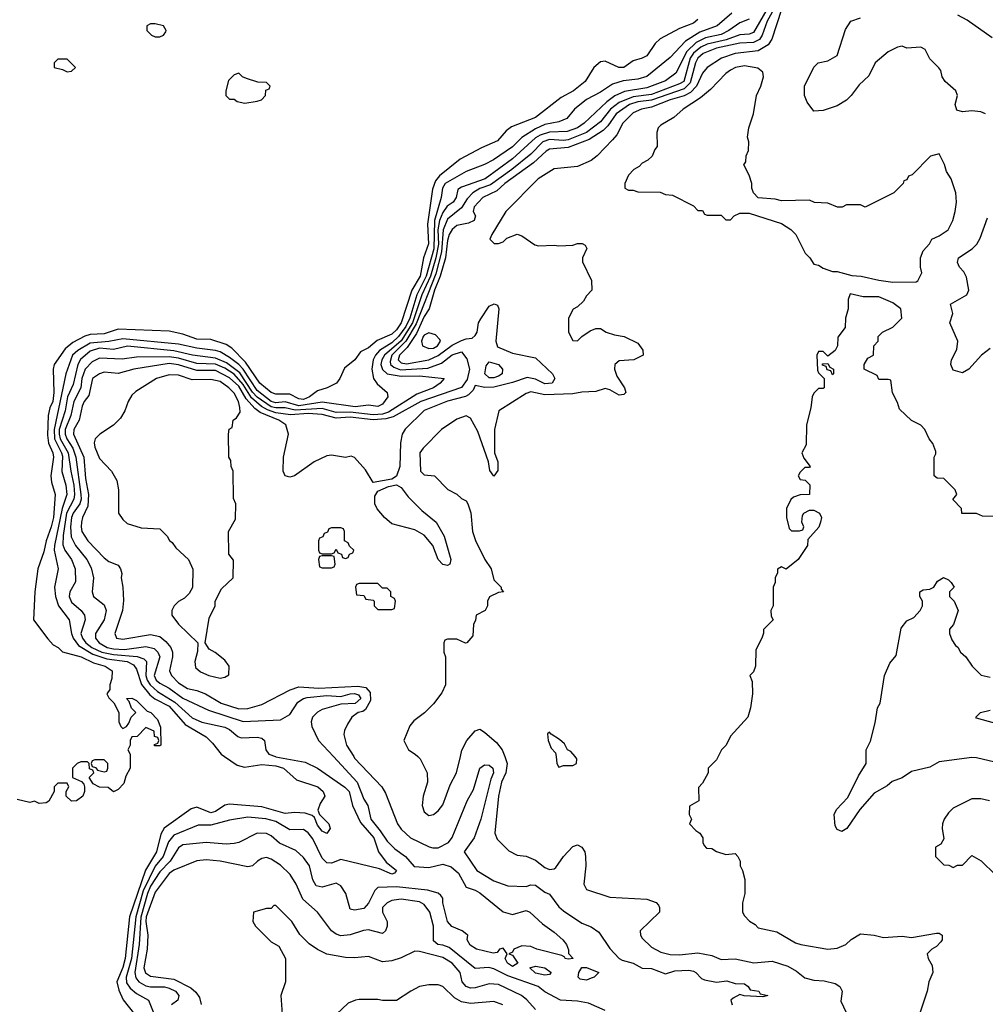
# Model space of a CAD drawing. Header units: inches. Extents: x 2348341 to 2479810, y 460419 to 613669.
# Tile 227 of 256: x 2400086 to 2404249, y 518933 to 523176. Entities that reach past the tile are written whole.
import ezdxf

# ---------------------------------------------------------------- set-up
doc = ezdxf.new("R2010")
doc.units = ezdxf.units.IN
doc.header["$MEASUREMENT"] = 0
doc.layers.add('C4501', color=7, linetype='Continuous')
doc.layers.add('C4502', color=7, linetype='Continuous')

msp = doc.modelspace()

# ---------------------------------------------------------------- linework, layer by layer
at = {"layer": 'C4501', "color": 2}
for points, elevation in [([(2400562, 520000), (2400562, 519950), (2400543.6, 519916.4), (2400535.3, 519884.7), (2400510, 519858), (2400490, 519848), (2400467.3, 519867.3), (2400430, 519868.7), (2400403.1, 519883.1), (2400386, 519910), (2400406, 519930), (2400402, 519942), (2400387.3, 519947.3), (2400386, 519970), (2400378, 519978), (2400350, 519978), (2400334, 519970), (2400314, 519950), (2400314, 519910), (2400352.7, 519892.7), (2400362, 519882), (2400364.7, 519870), (2400364.7, 519850), (2400358, 519830), (2400330.9, 519809.1), (2400310, 519808), (2400286, 519830), (2400286, 519850), (2400298, 519870), (2400290, 519886), (2400250, 519886), (2400234, 519870), (2400234, 519850), (2400211.6, 519808.4), (2400199.6, 519800.4), (2400170, 519798), (2400150, 519808), (2400130, 519802), (2400074.6, 519814.6)], 62), ([(2400968.6, 520000), (2401022.9, 519962.9), (2401054.7, 519954.7), (2401130, 519966.5), (2401190, 519961.1), (2401222.8, 519950), (2401279.9, 519899.9), (2401371, 519870), (2401394.8, 519850), (2401402, 519830), (2401382, 519798), (2401371.3, 519770), (2401378, 519750), (2401418, 519710), (2401424.7, 519690), (2401410.7, 519669.3), (2401390, 519679), (2401370, 519704), (2401357.2, 519737.2), (2401346.8, 519746.8), (2401316.6, 519756.6), (2401270, 519759.6), (2401230, 519755.6), (2401130, 519783.5), (2400990, 519795.6), (2400970, 519791.6), (2400930, 519763.6), (2400910, 519757.6), (2400850, 519782.9), (2400824.9, 519775.1), (2400708.6, 519691.4), (2400694.5, 519665.5), (2400675.2, 519590), (2400628.7, 519511.3), (2400559.3, 519310), (2400540.6, 519130), (2400530, 519092), (2400504.4, 519030), (2400513, 518993), (2400531.5, 518951.5), (2400580.7, 518890)], 66), ([(2401189.2, 520000), (2401190, 519999.7), (2401316.7, 519976.7), (2401370, 519950.4), (2401487.8, 519867.8), (2401506, 519850), (2401520.4, 519790), (2401555.8, 519715.8), (2401612.6, 519650), (2401633.1, 519590), (2401665.8, 519545.8), (2401710.4, 519510), (2401702, 519498), (2401690, 519493.2), (2401636.6, 519516.6), (2401470, 519556.9), (2401430, 519540.7), (2401410, 519542), (2401390, 519562.7), (2401350, 519645.6), (2401330, 519671.3), (2401310, 519686), (2401250, 519684.7), (2401190, 519720.4), (2401147.6, 519732.4), (2401070, 519739.7), (2400990, 519725.6), (2400910, 519704), (2400855.8, 519704.2), (2400750, 519661.3), (2400727.8, 519632.2), (2400705.2, 519570), (2400670, 519528.2), (2400618.7, 519421.3), (2400586, 519310), (2400568.2, 519130), (2400544.6, 519050), (2400545.9, 519025.9), (2400562.5, 519002.5), (2400590, 518979.5), (2400641.6, 518950), (2400682, 518850)], 70), ([(2401438.7, 520000), (2401540.3, 519890), (2401570, 519817.3), (2401587, 519790), (2401599.6, 519730), (2401640.4, 519680.4), (2401670, 519635.5), (2401703.4, 519603.4), (2401749, 519569), (2401786.9, 519526.9), (2401850, 519522.8), (2401910, 519536), (2401945.4, 519525.4), (2401977.5, 519497.5), (2402010, 519438), (2402050, 519424.4), (2402070, 519412.7), (2402170, 519330.8), (2402210, 519319.1), (2402270, 519337.3), (2402284.7, 519330), (2402339.6, 519279.6), (2402390, 519244), (2402426.8, 519210), (2402442.8, 519190), (2402452, 519168), (2402452, 519152), (2402472, 519130), (2402450, 519126.6), (2402438, 519130), (2402436.4, 519136.4), (2402423.1, 519143.1), (2402315.3, 519170), (2402290, 519181.3), (2402250, 519184.7), (2402216, 519170), (2402210, 519158), (2402194, 519150), (2402210, 519144.7), (2402234, 519110), (2402210, 519096), (2402189.4, 519110), (2402179, 519130), (2402188, 519150), (2402170, 519174), (2402154, 519170), (2402143.6, 519156.4), (2402126.4, 519153.6), (2402055.3, 519170), (2402027.3, 519187.3), (2402015.1, 519210), (2402017.2, 519230), (2402013.8, 519233.8), (2401994, 519250), (2401948.3, 519268.3), (2401930, 519289.3), (2401909.5, 519370), (2401909.4, 519389.4), (2401901.5, 519401.5), (2401890, 519412), (2401844.6, 519424.6), (2401710, 519438.5), (2401630, 519436.2), (2401616.5, 519423.5), (2401590, 519369.2), (2401570, 519345.2), (2401530, 519338.4), (2401510, 519342.7), (2401491.6, 519410), (2401470, 519443.7), (2401450, 519455.1), (2401390, 519437), (2401363.8, 519443.8), (2401350, 519468.7), (2401335.6, 519530), (2401310, 519566), (2401276.2, 519596.2), (2401206.7, 519626.7), (2401170, 519659.3), (2401150, 519669.5), (2401110, 519669.6), (2401030.3, 519629.6), (2401010, 519625.1), (2400976.7, 519623.3), (2400890, 519629.6), (2400790, 519619.6), (2400770, 519607), (2400734.6, 519550), (2400690, 519503.1), (2400650, 519441.5), (2400636.4, 519410), (2400607.6, 519307.6), (2400601.2, 519190), (2400582.3, 519070), (2400586.2, 519046.2), (2400599.5, 519030), (2400630, 519012.6), (2400650, 519007.9), (2400710, 519007.9), (2400730, 519002), (2400757.1, 518990), (2400772.7, 518970), (2400767.7, 518950), (2400740.5, 518930)], 74), ([(2401526.3, 520000), (2401530, 519994), (2401647.3, 519870), (2401662.8, 519842.8), (2401714, 519710), (2401730, 519686.8), (2401770, 519650.8), (2401850.9, 519610.9), (2401867.1, 519607.1), (2401890, 519607.7), (2401934, 519630), (2401950, 519651.3), (2402015.6, 519810), (2402041.7, 519858.3), (2402069.7, 519950), (2402090, 519965.3), (2402110, 519963.1), (2402126, 519950), (2402128.5, 519930), (2402117.2, 519902.8), (2402074.3, 519730), (2402044.9, 519650), (2402002, 519590), (2402057.3, 519510), (2402130, 519465.5), (2402190, 519443), (2402270, 519440.7), (2402290, 519447.3), (2402310, 519446.8), (2402350, 519416), (2402370, 519406.8), (2402410, 519353.4), (2402430, 519335.5), (2402510, 519282), (2402550, 519266), (2402582.9, 519242.9), (2402630, 519173.4), (2402670, 519130.6), (2402683.2, 519123.2), (2402730, 519110.4), (2402770, 519088.2), (2402810, 519087), (2402870, 519064), (2402910, 519076.5), (2402970, 519079.3), (2402990, 519074.9), (2403001, 519070), (2403024.5, 519044.5), (2403038, 519038), (2403090, 519028.2), (2403133.7, 519033.7), (2403170, 519022.8), (2403210, 519020.7), (2403226, 519010), (2403235.3, 518995.3), (2403272, 518990), (2403278, 518978), (2403310.8, 518970), (2403290, 518965.2), (2403209.4, 518969.4), (2403190, 518975.3), (2403161.4, 518958.6), (2403151.3, 518950), (2403158, 518930)], 78), ([(2401802.1, 520000), (2401812, 519990), (2401842, 519930), (2401844.7, 519890), (2401824.7, 519830), (2401821, 519790), (2401830, 519762), (2401850, 519746.8), (2401870, 519751.3), (2401890, 519766), (2401910, 519792), (2401942, 519878), (2401969, 519930), (2401986, 520000)], 82), ([(2402176.9, 520000), (2402187.7, 519970), (2402181.6, 519930), (2402163.7, 519890), (2402150.7, 519830), (2402134.8, 519670), (2402144.5, 519644.5), (2402194.4, 519594.4), (2402230, 519576), (2402270, 519570.7), (2402310, 519554), (2402350, 519522), (2402370, 519513.4), (2402390, 519516.3), (2402397.4, 519522.6), (2402429.8, 519570.2), (2402470, 519613.4), (2402490, 519619.5), (2402510, 519610.4), (2402522.6, 519590), (2402525.7, 519570), (2402526.7, 519530), (2402517.3, 519450), (2402530, 519426.8), (2402630, 519394), (2402790, 519386), (2402830, 519371.3), (2402839.8, 519359.8), (2402844.7, 519350), (2402844.7, 519330), (2402761, 519250), (2402762.8, 519230), (2402770, 519218), (2402810, 519178.8), (2402850, 519157.3), (2402890, 519147.7), (2402930, 519145.5), (2403010, 519154), (2403070, 519143), (2403110, 519126), (2403170, 519128.2), (2403250.7, 519110.7), (2403330, 519118.9), (2403397.4, 519097.4), (2403435.1, 519075.1), (2403470, 519047.3), (2403510, 519037.3), (2403554.4, 519034.4), (2403602, 519022), (2403622, 519010), (2403632, 518990), (2403626, 518946), (2403662, 518870)], 82), ([(2402398.1, 520000), (2402402, 519970), (2402410, 519954), (2402430, 519962), (2402470, 519962), (2402486, 519970), (2402488, 519990), (2402479.9, 520000)], 86), ([(2403097, 520000), (2403090, 519986), (2403054, 519950), (2403054, 519930), (2403030, 519886), (2403012.7, 519867.3), (2403014, 519810), (2402972.7, 519787.3), (2402972, 519750), (2402982, 519730), (2402974, 519710), (2403001, 519681), (2403018, 519670), (2403031, 519650), (2403031.3, 519630), (2403036.9, 519616.9), (2403046, 519606), (2403070, 519604.7), (2403090, 519591.3), (2403130, 519578), (2403170, 519582), (2403182, 519570), (2403192, 519550), (2403192, 519530), (2403202, 519510), (2403211.3, 519470), (2403211.3, 519410), (2403202, 519370), (2403202, 519330), (2403210, 519314), (2403231.6, 519291.6), (2403256.9, 519276.9), (2403270, 519262), (2403350, 519244.7), (2403430, 519198), (2403454, 519190), (2403570, 519171), (2403610, 519174.8), (2403648, 519190), (2403670, 519211.3), (2403710, 519236), (2403770, 519231), (2403810, 519221), (2403890, 519226), (2403930, 519221), (2404038.8, 519238.8), (2404050, 519239.1), (2404062.8, 519230), (2404062.8, 519210), (2404057.5, 519202.5), (2404038.8, 519181.2), (2404018, 519170), (2403998, 519150), (2404002, 519130), (2404019.6, 519099.6), (2404022, 519070), (2404004.7, 519030), (2403998, 518990), (2403964.7, 518890)], 86), ([(2404290, 519976), (2404210, 519995.1), (2404190, 519996), (2404050, 519977.2), (2404010, 519955.3), (2403930, 519935.3), (2403890, 519908.7), (2403846.4, 519893.6), (2403825.4, 519874.6), (2403770, 519842), (2403707.5, 519772.5), (2403651.3, 519690), (2403630, 519678), (2403610, 519686), (2403601.2, 519701.2), (2403597.2, 519750), (2403607.2, 519772.8), (2403656.2, 519823.8), (2403702, 519918), (2403735.3, 519970), (2403735.3, 520000)], 86), ([(2404266, 519810), (2404230, 519818), (2404190, 519818), (2404110, 519778), (2404090, 519758), (2404071.3, 519730), (2404064.7, 519710), (2404062, 519690), (2404070, 519646), (2404056.9, 519623.1), (2404034, 519610), (2404034, 519570), (2404070, 519534), (2404091.6, 519531.6), (2404110, 519522), (2404128.4, 519531.6), (2404150, 519532), (2404190, 519574), (2404231.1, 519551.1), (2404292, 519490)], 90), ([(2402610, 518906.6), (2402538, 518938), (2402490, 518946.2), (2402417.2, 518950), (2402350, 518986.6), (2402321.2, 519010), (2402190, 519054.8), (2402130, 519085.4), (2402108.6, 519091.4), (2402050, 519087), (2401937.8, 519177.8), (2401910, 519188.2), (2401889.2, 519190), (2401870, 519206), (2401869.7, 519270), (2401854.3, 519330), (2401830, 519362.9), (2401810, 519374.7), (2401730, 519386.3), (2401690, 519380.5), (2401670.7, 519370), (2401650.6, 519350), (2401650.5, 519330), (2401670.5, 519290), (2401670.5, 519270), (2401662.8, 519250), (2401650, 519237.2), (2401590, 519254), (2401568.6, 519251.4), (2401510, 519231.5), (2401470, 519227.6), (2401450, 519234.5), (2401430, 519249.4), (2401369.3, 519330), (2401306.2, 519386.2), (2401278.4, 519450), (2401252.6, 519492.6), (2401210, 519532), (2401170, 519558), (2401150, 519566), (2401130, 519561.2), (2401110.5, 519549.5), (2401090, 519529.2), (2401070, 519525.2), (2400950, 519549.6), (2400890, 519555.1), (2400850, 519551.3), (2400750, 519511), (2400730, 519496.4), (2400670, 519416.2), (2400631.9, 519310), (2400629.5, 519289.5), (2400638.6, 519230), (2400634.9, 519170), (2400621.8, 519090), (2400628.6, 519068.6), (2400650, 519053.4), (2400750, 519041.1), (2400824.2, 519004.2), (2400845.4, 518985.4), (2400861.7, 518961.7), (2400868.3, 518931.7)], 78), ([(2402309.8, 518909.8), (2402272.1, 518952.1), (2402249.4, 518970), (2402150, 519018.7), (2402110, 519020.5), (2402050, 519003.5), (2402030, 519002.6), (2402010, 519009.7), (2401993.6, 519030), (2401984.2, 519070), (2401950, 519109.6), (2401910, 519133.7), (2401810, 519160.9), (2401790, 519161.2), (2401730, 519132.3), (2401690, 519119.5), (2401650, 519116), (2401590, 519139), (2401530, 519132.7), (2401490, 519134.5), (2401409.4, 519149.4), (2401369.1, 519169.1), (2401333.6, 519193.6), (2401293.2, 519233.2), (2401259, 519290), (2401190, 519358), (2401182, 519358), (2401170, 519346), (2401150, 519346), (2401094, 519330), (2401091.3, 519290), (2401102, 519270), (2401170, 519202), (2401203.6, 519183.6), (2401232, 519130), (2401232, 519030), (2401212, 518970), (2401218, 518890)], 82), ([(2402169, 518930), (2402130, 518944.5), (2402030, 518936.2), (2401990, 518942.9), (2401960.1, 518960.1), (2401910, 519009.2), (2401890, 519016), (2401850, 519017.2), (2401810, 519009), (2401772, 518990), (2401710, 518948.7), (2401650, 518948.7), (2401630, 518954), (2401550, 518954), (2401534, 518950), (2401502, 518938), (2401452, 518890)], 86)]:
    msp.add_lwpolyline(points, dxfattribs=dict(at, elevation=elevation))
for points, elevation in [([(2400450, 519986), (2400410, 519986), (2400398, 519982), (2400394, 519970), (2400398, 519958), (2400412.7, 519952.7), (2400422, 519942), (2400450, 519934), (2400462, 519938), (2400466, 519950), (2400466, 519970)], 62), ([(2402350, 519058.4), (2402310, 519066.9), (2402285.2, 519090), (2402310, 519097.6), (2402350.3, 519090.3), (2402377.3, 519070), (2402370, 519061.2)], 74), ([(2402530, 519037.2), (2402501.5, 519041.5), (2402494, 519050), (2402496, 519070), (2402509.1, 519090.9), (2402530, 519090.7), (2402582, 519070), (2402562, 519050), (2402550, 519046)], 74)]:
    msp.add_lwpolyline(points, close=True, dxfattribs=dict(at, elevation=elevation))
at = {"layer": 'C4502', "color": 2}
for points, elevation in [([(2403358.8, 523310), (2403250, 523121.1), (2403230, 523113.5), (2403190, 523110.8), (2403131.2, 523088.8), (2403050, 523071.2), (2403021.9, 523058.1), (2402990, 523031.7), (2402976.6, 523010), (2402948.9, 522910), (2402930, 522899), (2402810, 522854.1), (2402730, 522843.9), (2402670, 522819.4), (2402632.4, 522790), (2402590, 522736), (2402530, 522689.8), (2402450, 522658.6), (2402430, 522655.7), (2402370, 522659), (2402341.1, 522650), (2402290, 522596.8), (2402207.6, 522530), (2402115.3, 522464.7), (2402070, 522448.2), (2402039.6, 522430), (2402015.7, 522404.3), (2401990, 522364.7), (2401930, 522316.9), (2401910.9, 522270), (2401904.6, 522175.4), (2401879.2, 522080.8), (2401795.4, 521864.6), (2401750.1, 521789.9), (2401690.9, 521730), (2401682.7, 521702.7), (2401684.9, 521690), (2401698.2, 521678.2), (2401727.4, 521667.4), (2401845.5, 521674.5), (2401904.5, 521695.5), (2401950, 521731.3), (2401990, 521745.3), (2402013.9, 521713.8), (2402025.7, 521670), (2402014.4, 521625.6), (2401990, 521591), (2401814.9, 521530), (2401696.1, 521463.9), (2401664.6, 521455.4), (2401610, 521452), (2401510, 521462.4), (2401450, 521458.9), (2401390, 521475), (2401330, 521478.6), (2401253.7, 521473.7), (2401190, 521482.1), (2401154.4, 521494.4), (2401129.1, 521509.1), (2401085.7, 521545.7), (2401050, 521604), (2401010, 521648.3), (2400970, 521674.5), (2400930, 521691.1), (2400850, 521694.5), (2400770, 521717.5), (2400730, 521723.7), (2400590, 521721.7), (2400527.7, 521712.3), (2400430, 521716.9), (2400398.6, 521701.4), (2400368.1, 521670), (2400353.7, 521630), (2400350.2, 521589.8), (2400318.9, 521530), (2400307.1, 521470), (2400282.3, 521410), (2400282, 521390), (2400289.4, 521370), (2400314.4, 521330), (2400327.4, 521290), (2400350.2, 521129.8), (2400350.9, 521110), (2400345, 521090), (2400317.1, 521050), (2400309.5, 521030), (2400304.4, 520990), (2400307.8, 520947.8), (2400327.2, 520910), (2400375.8, 520850), (2400393.7, 520813.7), (2400403.7, 520770), (2400399.1, 520710), (2400404, 520690), (2400450, 520654), (2400458.4, 520630), (2400450.2, 520589.8), (2400412.7, 520530), (2400412.7, 520510), (2400428.5, 520490), (2400463.8, 520470), (2400490, 520464.1), (2400538, 520462), (2400630, 520474.9), (2400665.9, 520465.9), (2400682, 520450), (2400690.2, 520430), (2400665.8, 520350), (2400673.7, 520330), (2400690, 520316), (2400730, 520295.3), (2400790, 520252.4), (2400899.7, 520199.7), (2401050, 520151.7), (2401210, 520159.1), (2401250, 520182), (2401285.6, 520234.4), (2401309.9, 520250.1), (2401325.4, 520254.6), (2401410, 520263.2), (2401470, 520259.6), (2401510, 520270.9), (2401530, 520271.7), (2401545.9, 520265.9), (2401556.9, 520250), (2401531.5, 520228.5), (2401470, 520226.6), (2401390, 520203), (2401370, 520191.6), (2401348.4, 520170), (2401343, 520150), (2401344.9, 520130), (2401374, 520070), (2401438.7, 520000)], 74), ([(2403386, 523310), (2403308.6, 523170), (2403287.3, 523110), (2403274.7, 523090), (2403250, 523077.1), (2403190, 523074.2), (2403090, 523052.8), (2403032.4, 523030), (2403010, 523009.7), (2402998.8, 522990), (2402976.4, 522903.6), (2402950, 522877.7), (2402810, 522829.2), (2402750, 522821.6), (2402715.3, 522810), (2402657.7, 522770), (2402621.6, 522718.4), (2402601.9, 522698.2), (2402540.9, 522659.1), (2402450, 522625.3), (2402370, 522618.5), (2402354.9, 522610), (2402300.7, 522559.3), (2402177.6, 522470), (2402142.2, 522437.8), (2402082, 522410), (2402044.9, 522370), (2402041, 522350), (2402050.8, 522330), (2402044.7, 522310), (2402021.4, 522298.6), (2401970, 522289.6), (2401950, 522271.6), (2401938, 522250), (2401930, 522224), (2401921.7, 522150), (2401898.7, 522070), (2401873.5, 522010), (2401851.3, 521930), (2401830, 521897.4), (2401796.5, 521823.5), (2401756.4, 521763.6), (2401722.9, 521730), (2401717.3, 521710), (2401730, 521696.5), (2401753.2, 521693.2), (2401850, 521710.2), (2401890, 521728.3), (2401950, 521772.8), (2401990, 521793.7), (2402010, 521801.3), (2402036.3, 521803.7), (2402050, 521814.8), (2402057.6, 521830), (2402064.5, 521870), (2402073.4, 521886.6), (2402110, 521941), (2402131, 521951), (2402145.4, 521945.4), (2402151.3, 521930), (2402138, 521790), (2402146.4, 521766.4), (2402210, 521739.5), (2402310, 521718.8), (2402383, 521650), (2402393.4, 521630), (2402380.7, 521610), (2402350, 521606.4), (2402310, 521627.4), (2402273.3, 521633.3), (2402210, 521612.2), (2402130, 521592.8), (2402090.9, 521590.9), (2402050, 521599), (2402040.4, 521579.6), (2402021.1, 521558.9), (2402008.1, 521551.9), (2401930, 521532), (2401830, 521491.1), (2401748.4, 521411.6), (2401734.4, 521390), (2401727.3, 521352.7), (2401725.2, 521250), (2401710, 521209), (2401690, 521196), (2401610, 521181.2), (2401576.6, 521236.6), (2401530, 521289.2), (2401514.8, 521294.8), (2401490, 521289.7), (2401430, 521299.7), (2401410, 521296.9), (2401355.5, 521270), (2401270, 521209.6), (2401250, 521204.5), (2401230, 521209.5), (2401222, 521230), (2401223.6, 521290), (2401245.1, 521390), (2401232.7, 521430), (2401202.9, 521450), (2401122.9, 521482.9), (2401099.7, 521499.7), (2401061.9, 521541.9), (2401030, 521596.8), (2400990, 521632.9), (2400930, 521664.8), (2400850, 521664), (2400770, 521688.9), (2400730, 521693.8), (2400578, 521670), (2400510, 521651.5), (2400450, 521656.3), (2400430, 521649.6), (2400400.4, 521630), (2400384.2, 521555.8), (2400364.2, 521530), (2400355.3, 521510), (2400341.7, 521450), (2400319.6, 521410), (2400318, 521390), (2400362.2, 521290), (2400370, 521198), (2400383.2, 521130), (2400380.2, 521079.8), (2400357.1, 521030), (2400353, 521010), (2400350.5, 520990), (2400354.4, 520970), (2400380.4, 520930), (2400450, 520857.3), (2400470, 520841), (2400510, 520824.7), (2400521, 520810), (2400526, 520790), (2400522.8, 520770), (2400530.7, 520730), (2400533, 520673), (2400528.5, 520630), (2400496.3, 520530), (2400502.8, 520510), (2400530, 520507), (2400650, 520526), (2400690, 520517.6), (2400716.1, 520496.1), (2400737.1, 520470), (2400744.4, 520450), (2400744.9, 520430), (2400732.4, 520370), (2400740.4, 520350), (2400770, 520318.7), (2400810, 520293.4), (2400850, 520284.6), (2400887.3, 520270), (2400954, 520230), (2401030, 520206.5), (2401070, 520207.2), (2401130, 520224.4), (2401252, 520288), (2401290, 520300.7), (2401375.8, 520295.8), (2401543.7, 520303.7), (2401577.8, 520297.8), (2401596.2, 520276.2), (2401597.6, 520242.4), (2401576.2, 520203.8), (2401564.8, 520195.2), (2401544.7, 520190), (2401518, 520170), (2401499.8, 520140.2), (2401486.8, 520113.2), (2401484, 520096), (2401495.5, 520050), (2401526.3, 520000)], 78), ([(2403156.4, 523203.6), (2403092.7, 523150), (2403017.4, 523122.6), (2402956.6, 523083.4), (2402890, 523012.7), (2402790, 522931.3), (2402750, 522920.4), (2402687.2, 522912.8), (2402641.6, 522898.4), (2402590, 522863.6), (2402530, 522831.8), (2402478, 522790), (2402444, 522750), (2402410, 522735.8), (2402350, 522724.5), (2402310, 522705), (2402251.1, 522668.9), (2402210, 522628.2), (2402128.2, 522571.8), (2402090, 522551.3), (2402010, 522522), (2401920.3, 522470), (2401908.3, 522450), (2401902.6, 522410), (2401874.3, 522310), (2401871.2, 522188.8), (2401838.4, 522070), (2401797.7, 521990), (2401767.8, 521890), (2401750, 521853.8), (2401719.1, 521810), (2401690, 521783.2), (2401637.3, 521750), (2401619.7, 521730), (2401610.2, 521710), (2401604.7, 521670), (2401611.7, 521630), (2401626.8, 521606.8), (2401670.8, 521570), (2401673, 521550), (2401650, 521519.5), (2401630, 521509.7), (2401590, 521515.1), (2401532.5, 521507.5), (2401390, 521527), (2401290, 521511.7), (2401230, 521529.2), (2401190, 521524.6), (2401170, 521529.9), (2401110, 521578.2), (2401049.2, 521669.2), (2401030, 521689.8), (2400990, 521720.7), (2400950, 521744.1), (2400930, 521750.8), (2400850, 521759.8), (2400770, 521778), (2400530, 521801), (2400470.9, 521789.1), (2400390, 521781.7), (2400336.5, 521750), (2400313.8, 521730), (2400285.2, 521650), (2400234.4, 521410), (2400236.6, 521370), (2400266.8, 521310), (2400270, 521294.8), (2400268.3, 521228.3), (2400285.5, 521170), (2400289.2, 521130), (2400268.6, 521070), (2400235.4, 520910), (2400235, 520890), (2400252.2, 520810), (2400236.5, 520730), (2400241.1, 520690), (2400254, 520650), (2400299.3, 520590), (2400308.9, 520530), (2400316.5, 520510), (2400339.5, 520479.5), (2400401.4, 520441.4), (2400461.8, 520421.8), (2400549.4, 520409.4), (2400576, 520396), (2400590, 520376.3), (2400611.3, 520311.3), (2400646.9, 520266.9), (2400668.8, 520248.8), (2400730, 520216.9), (2400798.9, 520138.9), (2400890, 520085.3), (2400917.6, 520057.6), (2400954, 520010), (2400968.6, 520000)], 66), ([(2403370, 523219.5), (2403327.9, 523092.1), (2403312.5, 523067.5), (2403270, 523041.7), (2403170, 523030.9), (2403110.7, 523010), (2403050, 522969.4), (2403030, 522945.2), (2403003.9, 522890), (2402977.7, 522862.3), (2402950, 522848.1), (2402890, 522830.6), (2402810, 522798.8), (2402766, 522790), (2402730, 522774.3), (2402686, 522730), (2402659.9, 522680.1), (2402641.7, 522658.3), (2402576, 522590), (2402550, 522569.2), (2402490, 522542.7), (2402390, 522533.2), (2402321, 522490), (2402181, 522350), (2402121, 522250), (2402112, 522230), (2402131.6, 522211.6), (2402150, 522211.3), (2402170, 522218), (2402186, 522234), (2402230, 522251.3), (2402250, 522244.7), (2402306.4, 522206.4), (2402322, 522202), (2402390, 522204.7), (2402410, 522201), (2402470, 522204.7), (2402490, 522211.3), (2402511.1, 522211.1), (2402523.6, 522203.6), (2402531.3, 522190), (2402512, 522150), (2402512.7, 522132.7), (2402551.6, 522051.6), (2402552, 522010), (2402530, 521986), (2402516.9, 521963.1), (2402490, 521938), (2402471.6, 521928.4), (2402452, 521890), (2402452, 521830), (2402470, 521794), (2402490, 521792), (2402508.9, 521811.1), (2402544.7, 521835.3), (2402570, 521844.7), (2402590, 521844.7), (2402614, 521830), (2402650, 521818), (2402691.1, 521811.1), (2402750, 521782), (2402771.6, 521751.6), (2402774, 521730), (2402734, 521710), (2402670, 521705.2), (2402651, 521690), (2402650.8, 521670), (2402659.8, 521639.8), (2402693.4, 521590), (2402698.8, 521570), (2402690, 521561.2), (2402670, 521558), (2402630, 521580.9), (2402610, 521586.6), (2402570, 521573.6), (2402510, 521571.2), (2402470, 521564), (2402350, 521559.7), (2402290, 521572), (2402270, 521565.2), (2402151.3, 521490), (2402132.4, 521410), (2402133.4, 521310), (2402146.8, 521270), (2402146.8, 521233.2), (2402130, 521208.7), (2402112.9, 521232.9), (2402106.6, 521270), (2402060.8, 521400.8), (2402030, 521459.3), (2402010, 521469), (2401970, 521454), (2401904.7, 521410), (2401824.7, 521330), (2401811.3, 521310), (2401814, 521230), (2401830, 521214), (2401874, 521210), (2401931.6, 521151.6), (2401970.9, 521130.9), (2401990, 521112), (2402010, 521102), (2402018, 521090), (2402030.9, 521050.9), (2402038, 520970), (2402051.1, 520931.1), (2402091, 520850), (2402118, 520810), (2402130, 520762), (2402162, 520730), (2402162, 520722), (2402171, 520710), (2402150, 520708), (2402111.3, 520688.7), (2402102, 520670), (2402102, 520650), (2402092, 520630), (2402054, 520610), (2402051.6, 520588.4), (2402042, 520570), (2402039.6, 520520.4), (2402014, 520490), (2402008.4, 520488.4), (2401970, 520506), (2401930, 520506), (2401918, 520502), (2401914, 520490), (2401914, 520450), (2401922, 520430), (2401922, 520310), (2401905.4, 520274.6), (2401870, 520228), (2401830.7, 520189.3), (2401785.2, 520154.8), (2401767.5, 520132.5), (2401742, 520070), (2401762, 520030), (2401791.1, 520011.1), (2401802.1, 520000)], 82), ([(2403010, 523176.2), (2402990, 523160.5), (2402930, 523138.4), (2402847.2, 523092.8), (2402826, 523074), (2402790, 523020.9), (2402770, 523009.5), (2402730, 522998), (2402690, 522969.6), (2402668.7, 522970), (2402610, 522997), (2402590, 522995.1), (2402560.5, 522970), (2402524, 522910), (2402473.4, 522870), (2402419.5, 522840.5), (2402310, 522755.1), (2402205.5, 522714.5), (2402183.4, 522696.6), (2402145.8, 522654.2), (2402076.1, 522623.9), (2401984.8, 522575.2), (2401896.3, 522503.7), (2401879.1, 522480.9), (2401866.2, 522446.2), (2401844.7, 522295.3), (2401848.9, 522210), (2401827.4, 522150), (2401812.5, 522070), (2401776.9, 522010), (2401731, 521870), (2401710, 521839.7), (2401690, 521820.4), (2401626.5, 521793.5), (2401590, 521762), (2401555.3, 521744.7), (2401531.3, 521710), (2401485.8, 521674.2), (2401466, 521630), (2401451.3, 521610), (2401412, 521590), (2401370, 521577.2), (2401334.9, 521550), (2401310, 521539.8), (2401290, 521541.5), (2401250, 521562.2), (2401190, 521562), (2401170, 521569.7), (2401121.3, 521610), (2401060, 521700), (2400999.8, 521759.8), (2400976.1, 521776.1), (2400910, 521797.4), (2400850, 521799.7), (2400790, 521820.5), (2400730, 521834), (2400510, 521842), (2400450, 521822.7), (2400390, 521819.7), (2400367.5, 521812.5), (2400314.7, 521785.3), (2400282.2, 521757.8), (2400234, 521690), (2400230.4, 521669.6), (2400233.4, 521570), (2400228.7, 521530), (2400216.4, 521503.6), (2400208.5, 521470), (2400205.2, 521385.3), (2400210.9, 521350.9), (2400228.7, 521310), (2400232.4, 521290), (2400220.3, 521210), (2400223.1, 521183.1), (2400238.4, 521130), (2400231.1, 521030), (2400221.7, 520990), (2400199.5, 520930), (2400190, 520882), (2400164, 520810), (2400150.7, 520710), (2400146, 520590), (2400207.1, 520507.1), (2400230, 520482), (2400252, 520470), (2400271, 520451), (2400350.7, 520430), (2400403.7, 520403.7), (2400454.8, 520390), (2400484.7, 520370), (2400483.6, 520336.4), (2400474, 520310), (2400474, 520290), (2400462, 520270), (2400470, 520254), (2400491.6, 520231.6), (2400514, 520190), (2400514, 520150), (2400522, 520130), (2400530, 520122), (2400546, 520130), (2400556.4, 520143.6), (2400566, 520170), (2400586, 520190), (2400568.4, 520208.4), (2400558, 520238), (2400546, 520250), (2400570, 520252), (2400590, 520242), (2400635.3, 520195.3), (2400652, 520190), (2400679.8, 520159.8), (2400692.7, 520127.3), (2400694, 520050), (2400690, 520046), (2400667.3, 520047.3), (2400667.3, 520052.7), (2400682, 520058), (2400686, 520070), (2400682, 520082), (2400667.3, 520087.3), (2400666, 520110), (2400630, 520126), (2400592.7, 520087.3), (2400570, 520086), (2400562, 520070), (2400562, 520050), (2400552, 520030), (2400562, 520010), (2400562, 520000)], 62), ([(2403230, 523178.7), (2403190, 523163), (2403143.1, 523130), (2403110, 523112.8), (2403042.7, 523097.3), (2403002.4, 523077.6), (2402961.4, 523038.6), (2402914.3, 522945.7), (2402870, 522912.8), (2402790, 522881.8), (2402693.4, 522866.6), (2402651.5, 522848.5), (2402617.5, 522822.5), (2402519.3, 522730), (2402490.4, 522710), (2402446.5, 522693.5), (2402370, 522691.6), (2402330, 522679), (2402310, 522666.6), (2402210, 522576), (2402092.2, 522490), (2401990, 522454.7), (2401975.2, 522444.8), (2401968, 522410), (2401954.9, 522390), (2401928.1, 522371.9), (2401910, 522345.1), (2401896.4, 522310), (2401889.2, 522270), (2401891.6, 522208.4), (2401879.6, 522150), (2401857.2, 522070), (2401819.3, 521990), (2401779.4, 521870), (2401730, 521792.7), (2401658.8, 521730), (2401647.2, 521710), (2401643.2, 521690), (2401650, 521668), (2401670.2, 521650.2), (2401730, 521640.2), (2401810, 521641.2), (2401916, 521630), (2401898.8, 521610), (2401870, 521589.7), (2401798, 521562), (2401675.7, 521484.3), (2401650, 521475.7), (2401610, 521473.1), (2401510, 521485), (2401450, 521483.8), (2401390, 521500.2), (2401273, 521493), (2401230, 521503.8), (2401190, 521502.6), (2401170, 521507.5), (2401109.6, 521549.6), (2401090, 521570.6), (2401034.5, 521654.5), (2400977.5, 521697.5), (2400930, 521717.3), (2400830.6, 521730.6), (2400750, 521749.2), (2400551.3, 521768.7), (2400490, 521754.8), (2400430, 521759.8), (2400390, 521747.7), (2400348.1, 521711.9), (2400336.2, 521690), (2400316.8, 521603.2), (2400292.6, 521550), (2400282.5, 521490), (2400256.6, 521410), (2400256, 521390), (2400261.1, 521370), (2400295.3, 521310), (2400305.8, 521230), (2400319.1, 521170), (2400322, 521130), (2400319.3, 521110), (2400288.4, 521050), (2400272.8, 520952.8), (2400272.2, 520912.2), (2400281.1, 520890), (2400308.7, 520850), (2400325.3, 520810), (2400326.7, 520753.3), (2400301.6, 520710), (2400299.5, 520690), (2400310, 520666), (2400350.4, 520630), (2400365.3, 520610), (2400368.8, 520590), (2400350.2, 520530), (2400356.9, 520510), (2400371.4, 520490), (2400397.7, 520470), (2400440.4, 520450), (2400490, 520439.8), (2400591.9, 520431.9), (2400621.2, 520421.2), (2400632, 520410), (2400629.4, 520350), (2400635.2, 520330), (2400649.1, 520309.1), (2400680.7, 520280.7), (2400755, 520235), (2400830, 520167.4), (2400871.5, 520148.5), (2400970, 520126.4), (2400990, 520116.4), (2401026.7, 520086.7), (2401041.3, 520081.3), (2401110, 520083.8), (2401130, 520079.1), (2401140.7, 520070), (2401146.7, 520030), (2401159.3, 520010), (2401189.2, 520000)], 70), ([(2404249, 522770), (2404230, 522779.5), (2404190, 522783.7), (2404150, 522779.3), (2404125.6, 522785.6), (2404119, 522810), (2404129, 522850), (2404122, 522870), (2404075.3, 522910), (2404062, 522930), (2404056.4, 522956.4), (2404048.9, 522968.9), (2404010, 523008), (2403990, 523048), (2403970, 523058), (2403910, 523054), (2403890, 523061.2), (2403870, 523058), (2403830, 523037), (2403774, 522990), (2403746.6, 522933.4), (2403704.9, 522895.1), (2403670.4, 522849.6), (2403650, 522829.2), (2403610, 522805.2), (2403550, 522784), (2403510, 522782), (2403480.2, 522820.2), (2403468.7, 522850), (2403469, 522890), (2403510, 522972), (2403528, 522990), (2403570, 522998), (2403610, 523022), (2403645.6, 523134.4), (2403668.7, 523170), (2403710, 523184.7)], 82), ([(2404277.6, 523097.6), (2404170, 523173.3), (2404130, 523195.1)], 78), ([(2404270, 521759), (2404232, 521730), (2404178, 521670), (2404150, 521654), (2404110, 521665.2), (2404099.3, 521690), (2404102.7, 521710), (2404125.4, 521754.6), (2404129.5, 521790), (2404095.3, 521870), (2404108, 521910), (2404098, 521950), (2404169, 521990), (2404177.2, 522010), (2404166.8, 522066.8), (2404156, 522090), (2404137.2, 522110), (2404129.3, 522130), (2404133.2, 522150), (2404191.4, 522188.6), (2404211.4, 522208.6), (2404225.8, 522234.2), (2404257.7, 522322.3)], 82), ([(2404290, 521035.3), (2404236.4, 521036.4), (2404210, 521048), (2404147.3, 521047.3), (2404146, 521070), (2404108.4, 521108.4), (2404126, 521130), (2404118, 521150), (2404070, 521198), (2404040.4, 521200.4), (2404028, 521210), (2404028, 521290), (2404035.3, 521304.7), (2404034.6, 521314.6), (2404022, 521350), (2404006, 521370), (2403988, 521410), (2403970, 521428), (2403930, 521448), (2403878, 521498), (2403870, 521526), (2403848.4, 521568.4), (2403842, 521622), (2403830, 521626), (2403790, 521626), (2403782, 521642), (2403726, 521670), (2403726, 521690), (2403742, 521718), (2403766, 521730), (2403768, 521770), (2403786, 521790), (2403786, 521810), (2403806, 521830), (2403850, 521851.3), (2403888.7, 521890), (2403884, 521930), (2403850, 521956), (2403790, 521981.2), (2403722, 521982), (2403666, 521994), (2403658, 521970), (2403658, 521930), (2403646, 521890), (2403644.7, 521850), (2403612.7, 521807.3), (2403612, 521770), (2403602, 521750), (2403570, 521726), (2403550, 521746), (2403530, 521746), (2403522, 521730), (2403525.4, 521665.4), (2403530, 521654), (2403554, 521630), (2403554, 521590), (2403550, 521586), (2403530, 521586), (2403510, 521566), (2403502, 521550), (2403496.9, 521503.1), (2403478, 521430), (2403476.9, 521343.1), (2403458, 521310), (2403466.4, 521286.4), (2403494, 521250), (2403490, 521246), (2403470, 521246), (2403450, 521226), (2403442, 521210), (2403450, 521194), (2403471.6, 521191.6), (2403491.6, 521171.6), (2403491.3, 521130), (2403450, 521128), (2403422, 521118), (2403410, 521108), (2403391.3, 521070), (2403392, 521030), (2403403.6, 520983.6), (2403412.7, 520972.7), (2403447.3, 520972.7), (2403462, 520978), (2403466, 520990), (2403458, 521010), (2403460.4, 521039.6), (2403466, 521050), (2403490, 521062), (2403510, 521062), (2403534, 521050), (2403542, 521030), (2403538, 521010), (2403530.9, 520989.1), (2403483.6, 520936.4), (2403482, 520910), (2403442, 520850), (2403390, 520808), (2403370, 520818), (2403352.7, 520807.3), (2403352.7, 520792.7), (2403342, 520770), (2403342, 520750), (2403334, 520730), (2403334, 520650), (2403324.7, 520630), (2403325.4, 520605.4), (2403334, 520590), (2403292, 520548), (2403292, 520532), (2403284.7, 520510), (2403259.6, 520460.4), (2403258, 520390), (2403250, 520366), (2403234, 520350), (2403243.6, 520323.6), (2403244.7, 520270), (2403236, 520210), (2403224.7, 520170), (2403150, 520088), (2403130.9, 520049.1), (2403112, 520030), (2403097, 520000)], 86), ([(2403735.3, 520000), (2403735.3, 520030), (2403753.2, 520066.8), (2403773.6, 520146.4), (2403784, 520210), (2403795.3, 520230), (2403814, 520350), (2403836.5, 520403.5), (2403864.7, 520435.3), (2403885.6, 520554.4), (2403910, 520584.7), (2403940.2, 520599.8), (2403968, 520630), (2403978, 520650), (2403978, 520670), (2403966, 520690), (2403966, 520710), (2403980.4, 520719.6), (2404010, 520722), (2404026, 520730), (2404043.1, 520756.9), (2404068.4, 520771.6), (2404090, 520762), (2404102, 520750), (2404114, 520730), (2404094, 520710), (2404094, 520690), (2404114, 520670), (2404131.3, 520630), (2404112, 520570), (2404094, 520550), (2404094, 520530), (2404103.6, 520503.6), (2404119.6, 520479.6), (2404130, 520472), (2404142, 520450), (2404164.7, 520430), (2404191.3, 520390), (2404230.9, 520350.9), (2404270, 520342.8)], 86), ([(2404330, 520133.2), (2404210, 520166), (2404208, 520170), (2404228, 520190), (2404270, 520201)], 82), ([(2401986, 520000), (2401992.7, 520027.3), (2402014, 520070), (2402050, 520111.3), (2402070, 520118), (2402090, 520106), (2402141.1, 520061.1), (2402166, 520030), (2402176.9, 520000)], 82), ([(2402479.9, 520000), (2402462, 520022), (2402448, 520030), (2402434.6, 520054.6), (2402413.6, 520073.6), (2402376.4, 520096.4), (2402370, 520106), (2402362, 520098), (2402364.7, 520070), (2402376.9, 520036.9), (2402396, 520016), (2402398.1, 520000)], 86)]:
    msp.add_lwpolyline(points, dxfattribs=dict(at, elevation=elevation))
for points, elevation in [([(2400670, 523158), (2400650, 523158), (2400634, 523150), (2400634, 523130), (2400654, 523110), (2400670, 523102), (2400690, 523102), (2400706, 523110), (2400716.4, 523123.6), (2400718, 523130), (2400706, 523150)], 62), ([(2400290, 523006), (2400250, 523006), (2400234, 522990), (2400234, 522970), (2400270, 522962), (2400290, 522952), (2400310, 522954), (2400326, 522970)], 62), ([(2403210, 522976.9), (2403171.3, 522970), (2403150, 522958.4), (2403130, 522943.7), (2403064.5, 522875.5), (2403020.2, 522839.8), (2402946, 522790), (2402905.8, 522754.2), (2402850, 522722), (2402838, 522710), (2402832, 522690), (2402834, 522630), (2402823.6, 522616.4), (2402812.7, 522587.3), (2402794, 522570), (2402770, 522558), (2402756.9, 522543.1), (2402734, 522530), (2402710, 522506), (2402694, 522470), (2402694, 522450), (2402710, 522442), (2402730, 522442), (2402750, 522434), (2402847.3, 522432.7), (2402870, 522422), (2402899.6, 522419.6), (2402990, 522374), (2403010, 522354), (2403030, 522354), (2403038, 522338), (2403050, 522334), (2403110, 522334), (2403130, 522314), (2403150, 522314), (2403166, 522330), (2403190, 522342), (2403230, 522342), (2403370, 522298), (2403410, 522272), (2403432, 522250), (2403472, 522170), (2403492, 522150), (2403510, 522122), (2403530, 522118), (2403550, 522104.7), (2403590, 522091.3), (2403610, 522091), (2403673.7, 522073.7), (2403714, 522070), (2403790, 522053.4), (2403850, 522044.9), (2403950, 522046.8), (2403958, 522050), (2403974.6, 522085.4), (2403968.7, 522110), (2403968.7, 522150), (2403980.2, 522179.8), (2404008, 522210), (2404018, 522230), (2404050, 522244.7), (2404088, 522270), (2404108.7, 522310), (2404119, 522350), (2404124, 522390), (2404122, 522430), (2404102, 522490), (2404082, 522522), (2404072.5, 522552.5), (2404050, 522598), (2404011.6, 522588.4), (2403932.7, 522507.3), (2403918, 522502), (2403910, 522486), (2403898, 522482), (2403894, 522470), (2403854, 522430), (2403730, 522368), (2403710, 522378), (2403650, 522378), (2403631.6, 522368.4), (2403611.6, 522368.4), (2403570, 522386), (2403511.6, 522388.4), (2403490, 522398), (2403370, 522395.3), (2403343.1, 522403.1), (2403270, 522408.7), (2403248.7, 522430), (2403242, 522450), (2403242, 522470), (2403230, 522506), (2403208, 522550), (2403216.4, 522563.6), (2403218, 522590), (2403228.4, 522611.6), (2403228.7, 522650), (2403224, 522670), (2403229.2, 522710), (2403249.3, 522770), (2403262.7, 522850), (2403280.9, 522890), (2403292, 522930), (2403289.3, 522950), (2403267.5, 522967.5)], 86), ([(2401030, 522946), (2401010, 522938), (2400986.4, 522913.6), (2400974, 522870), (2400974, 522850), (2400990, 522834), (2401010, 522834), (2401023.6, 522823.6), (2401056.9, 522816.9), (2401110, 522824.7), (2401128.7, 522831.3), (2401146, 522850), (2401147.3, 522872.7), (2401162, 522878), (2401166, 522890), (2401150, 522906), (2401112.7, 522907.3), (2401063.1, 522923.1), (2401046, 522930)], 62), ([(2401850, 521827), (2401830, 521817), (2401825.7, 521810), (2401818.4, 521790), (2401822.8, 521770), (2401850, 521758.7), (2401870, 521760.9), (2401887, 521770), (2401899.6, 521790), (2401897.4, 521797.4), (2401878, 521818)], 82), ([(2402130, 521632.6), (2402110, 521632.8), (2402091.3, 521650), (2402096.2, 521683.8), (2402110, 521701.6), (2402150.2, 521690.2), (2402168, 521670), (2402166, 521650), (2402150, 521639.7)], 74), ([(2403590, 521646), (2403582, 521662), (2403567.3, 521667.3), (2403562, 521682), (2403547.3, 521687.3), (2403547.3, 521692.7), (2403570, 521694), (2403578, 521678), (2403594, 521670), (2403594, 521650)], 86), ([(2400730, 521645.6), (2400676, 521630), (2400586.2, 521573.8), (2400570, 521557.2), (2400553.4, 521530), (2400538.8, 521490), (2400521, 521459), (2400490, 521428), (2400432, 521390), (2400412, 521370), (2400407.3, 521352.7), (2400410, 521334), (2400430, 521284.7), (2400482, 521230), (2400504.7, 521190), (2400511.3, 521150), (2400512, 521050), (2400530, 521022), (2400550, 521004.7), (2400610, 520986), (2400690, 520982), (2400722, 520950), (2400731.6, 520931.6), (2400743.6, 520923.6), (2400759.6, 520899.6), (2400814, 520850), (2400832.7, 520807.3), (2400831.6, 520728.4), (2400816.9, 520703.1), (2400796.9, 520683.1), (2400770, 520668), (2400752, 520650), (2400742, 520630), (2400742, 520610), (2400770, 520571.3), (2400854, 520490), (2400852.7, 520452.7), (2400841, 520410), (2400844.5, 520384.5), (2400865.5, 520365.5), (2400902, 520350), (2400950, 520338), (2400970, 520342), (2400988, 520352), (2400988.7, 520390), (2400970, 520415.3), (2400928.9, 520448.9), (2400903.1, 520463.1), (2400886, 520490), (2400903.1, 520596.9), (2400928, 520650), (2400928, 520670), (2400956.4, 520723.6), (2401006, 520770), (2401007.3, 520847.3), (2400987.3, 520872.7), (2400986, 520970), (2401016.4, 521023.6), (2401018, 521090), (2401007.3, 521112.7), (2401006, 521230), (2400998, 521250), (2400996.4, 521276.4), (2400988, 521290), (2400986, 521390), (2400988.4, 521411.6), (2401002, 521418), (2401006, 521450), (2401020.4, 521459.6), (2401036, 521484), (2401035.1, 521504.9), (2401029.5, 521530), (2401010, 521566.6), (2400987.3, 521590), (2400950, 521616.4), (2400910, 521624.7), (2400830, 521624.2), (2400770, 521644.2)], 82), ([(2401930, 520823.6), (2401910, 520827.6), (2401890, 520849.5), (2401867.3, 520910), (2401830, 520954.7), (2401790, 520977.7), (2401690, 521003.1), (2401658.9, 521030), (2401627.3, 521067.3), (2401616.4, 521090), (2401617.4, 521122.6), (2401630, 521144), (2401675.6, 521164.4), (2401710, 521171), (2401730, 521159.5), (2401760.2, 521120.2), (2401820.1, 521060.1), (2401881.7, 521010), (2401915.2, 520950), (2401944.9, 520850), (2401940.7, 520830)], 78), ([(2401470, 520986), (2401430, 520986), (2401418, 520982), (2401412.7, 520967.3), (2401398, 520962), (2401392.7, 520947.3), (2401378, 520942), (2401374, 520930), (2401374, 520890), (2401378, 520878), (2401390, 520874), (2401430, 520874), (2401442, 520878), (2401450, 520894), (2401458, 520878), (2401472.7, 520872.7), (2401478, 520858), (2401490, 520854), (2401502, 520858), (2401507.3, 520872.7), (2401522, 520878), (2401526, 520890), (2401507.3, 520907.3), (2401502, 520922), (2401486, 520930), (2401486, 520970), (2401482, 520982)], 82), ([(2401430, 520866), (2401390, 520866), (2401378, 520862), (2401374, 520850), (2401378, 520818), (2401390, 520814), (2401430, 520814), (2401442, 520818), (2401446, 520830), (2401442, 520862)], 82), ([(2401630, 520746), (2401550, 520746), (2401538, 520742), (2401534, 520730), (2401538, 520698), (2401570, 520694), (2401578, 520678), (2401610, 520674), (2401614, 520670), (2401614, 520650), (2401630, 520634), (2401690, 520634), (2401702, 520638), (2401706, 520670), (2401702, 520682), (2401686, 520690), (2401686, 520710), (2401670, 520726), (2401650, 520726)], 82)]:
    msp.add_lwpolyline(points, close=True, dxfattribs=dict(at, elevation=elevation))

doc.saveas('drawing.dxf')
